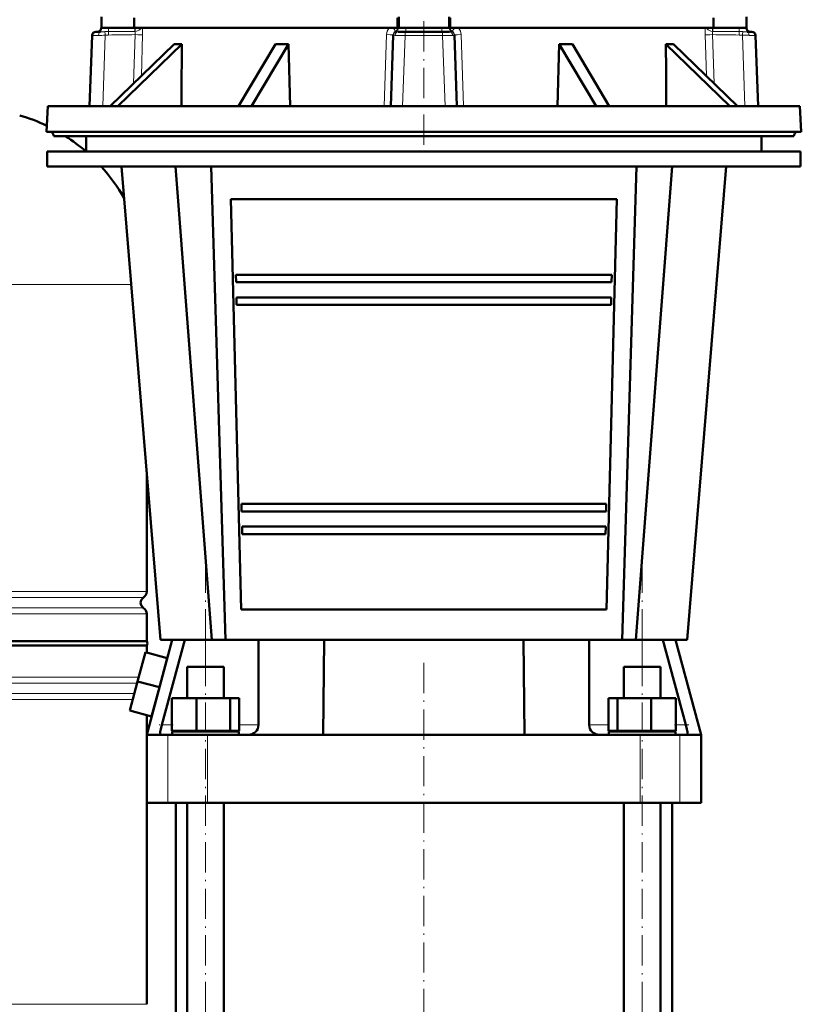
# Model space of a CAD drawing. Extents: x -1976 to 2357, y -1877 to 748.
# Tile 48 of 61: x 236 to 546, y 23 to 414. Entities that reach past the tile are written whole.
import ezdxf

# ---------------------------------------------------------------- set-up
doc = ezdxf.new("R2010")
doc.units = 0
doc.linetypes.add('DASHDOT', pattern=[18.5, 12, -3, 0.5, -3])

msp = doc.modelspace()

# ---------------------------------------------------------------- linework, layer by layer
at = {"color": 7, "lineweight": 50}
for p, q in [((268.57, 414.71), (268.57, 410.27)), ((386.57, 414.71), (386.57, 410.27)), ((406.57, 414.71), (406.57, 410.27)), ((524.57, 414.71), (524.57, 410.27)), ((281.56, 410.27), (281.56, 414.26)), ((386.11, 414.26), (386.11, 410.27)), ((407.02, 410.27), (407.02, 414.26)), ((511.57, 410.27), (511.57, 414.26)), ((264.89, 407.33), (263.91, 379.27)), ((266.6, 408.77), (266.39, 408.77)), ((268.25, 408.77), (266.6, 408.77)), ((268.57, 410.27), (268.56, 410.22)), ((281.56, 410.27), (268.57, 410.27)), ((281.56, 410.27), (386.11, 410.27)), ((383.41, 379.27), (384.39, 407.4)), ((384.4, 407.47), (384.39, 407.4)), ((384.4, 407.47), (384.4, 407.62)), ((386.11, 410.27), (386.57, 410.27)), ((386.41, 408.77), (389.19, 408.77)), ((386.57, 410.27), (389.46, 410.27)), ((403.94, 408.77), (389.19, 408.77)), ((389.46, 410.27), (403.67, 410.27)), ((403.67, 410.27), (406.57, 410.27)), ((406.72, 408.77), (403.94, 408.77)), ((407.02, 410.27), (406.57, 410.27)), ((407.02, 410.27), (511.57, 410.27)), ((408.73, 407.47), (408.73, 407.62)), ((408.73, 407.47), (408.74, 407.4)), ((409.72, 379.27), (408.74, 407.4)), ((524.57, 410.27), (511.57, 410.27)), ((524.57, 410.27), (524.57, 410.22)), ((524.88, 408.77), (526.53, 408.77)), ((526.74, 408.77), (526.53, 408.77)), ((528.24, 407.33), (529.22, 379.27)), ((297.48, 403.87), (272.09, 379.27)), ((300.48, 403.87), (275.09, 379.27)), ((322.97, 379.27), (337.63, 403.87)), ((342.82, 403.87), (328.16, 379.27)), ((342.82, 403.87), (342.52, 403.87)), ((342.82, 403.87), (343.5, 379.27)), ((450.31, 403.87), (449.63, 379.27)), ((450.31, 403.87), (464.97, 379.27)), ((455.51, 403.87), (470.16, 379.27)), ((492.65, 403.87), (518.04, 379.27)), ((495.65, 403.87), (521.04, 379.27)), ((247.3, 379.27), (246.76, 369.06)), ((247.3, 379.27), (325, 379.27)), ((325, 379.27), (545.83, 379.27)), ((545.83, 379.27), (546.37, 369.06)), ((246.76, 369.06), (324.75, 369.06)), ((324.75, 369.06), (334.9, 369.06)), ((334.9, 369.06), (546.37, 369.06)), ((249.67, 367.27), (249.66, 367.38)), ((249.67, 367.27), (326.14, 367.27)), ((262.57, 367.27), (262.57, 361.27)), ((326.14, 367.27), (543.46, 367.27)), ((530.57, 367.27), (530.57, 361.27)), ((543.46, 367.27), (543.47, 367.38)), ((247.07, 361.27), (396.57, 361.27)), ((247.07, 361.27), (247.07, 355.27)), ((396.57, 361.27), (546.07, 361.27)), ((546.07, 361.27), (546.07, 355.27)), ((247.07, 355.27), (396.57, 355.27)), ((292.07, 167.27), (276.57, 355.27)), ((312.44, 167.27), (298.04, 355.27)), ((317.85, 167.27), (312.2, 355.27)), ((396.57, 355.27), (546.07, 355.27)), ((480.93, 355.27), (475.29, 167.27)), ((480.69, 167.27), (495.09, 355.27)), ((501.06, 167.27), (516.56, 355.27)), ((320, 342.27), (473.13, 342.27)), ((320, 342.27), (324.09, 179.27)), ((469.04, 179.27), (473.13, 342.27)), ((321.96, 312.27), (322.03, 309.27)), ((321.96, 312.27), (471.17, 312.27)), ((322.03, 309.27), (471.1, 309.27)), ((471.1, 309.27), (471.17, 312.27)), ((322.18, 303.27), (322.25, 300.27)), ((322.18, 303.27), (470.95, 303.27)), ((470.88, 300.27), (470.95, 303.27)), ((322.25, 300.27), (470.88, 300.27)), ((286.57, 186.41), (286.57, 233.99)), ((324.18, 221.27), (324.25, 218.27)), ((324.18, 221.27), (468.95, 221.27)), ((468.88, 218.27), (468.95, 221.27)), ((324.25, 218.27), (468.88, 218.27)), ((324.4, 212.27), (324.47, 209.27)), ((324.4, 212.27), (468.73, 212.27)), ((468.66, 209.27), (468.73, 212.27)), ((324.47, 209.27), (468.66, 209.27)), ((286.57, 166.72), (286.57, 177.64)), ((324.09, 179.27), (469.04, 179.27)), ((146.57, 166.72), (286.57, 166.72)), ((286.57, 165.02), (146.57, 165.02)), ((296.67, 167.27), (286.57, 129.57)), ((286.57, 165.02), (286.57, 162.2)), ((298.09, 167.27), (292.07, 167.27)), ((292.54, 133.47), (301.7, 167.27)), ((298.09, 167.27), (301.7, 167.27)), ((301.7, 167.27), (309.94, 167.27)), ((309.94, 167.27), (330.94, 167.27)), ((330.94, 167.27), (330.94, 133.47)), ((330.94, 167.27), (357.03, 167.27)), ((356.57, 129.57), (357.03, 167.27)), ((383.07, 167.27), (357.03, 167.27)), ((396.57, 167.27), (383.07, 167.27)), ((410.06, 167.27), (396.57, 167.27)), ((436.1, 167.27), (410.06, 167.27)), ((436.1, 167.27), (462.19, 167.27)), ((436.57, 129.57), (436.1, 167.27)), ((462.19, 133.47), (462.19, 167.27)), ((462.19, 167.27), (483.19, 167.27)), ((483.19, 167.27), (491.43, 167.27)), ((491.43, 167.27), (500.59, 133.47)), ((491.43, 167.27), (495.04, 167.27)), ((501.07, 167.27), (495.04, 167.27)), ((496.46, 167.27), (506.57, 129.57)), ((286.03, 162.35), (282.92, 150.75)), ((294.72, 160.02), (286.03, 162.35)), ((294.72, 160.02), (291.62, 148.42)), ((302.64, 156.57), (304.78, 156.57)), ((302.64, 144.07), (302.64, 156.57)), ((304.78, 156.57), (317.24, 156.57)), ((317.24, 144.07), (317.24, 156.57)), ((475.89, 156.57), (483.19, 156.57)), ((475.89, 144.07), (475.89, 156.57)), ((483.19, 156.57), (490.49, 156.57)), ((490.49, 144.07), (490.49, 156.57)), ((282.92, 150.75), (279.82, 139.16)), ((291.62, 148.42), (282.92, 150.75)), ((291.62, 148.42), (288.51, 136.83)), ((296.56, 144.07), (306.36, 144.07)), ((296.56, 131.07), (296.56, 144.07)), ((306.36, 131.07), (306.36, 144.07)), ((306.36, 144.07), (319.74, 144.07)), ((319.74, 131.07), (319.74, 144.07)), ((319.74, 144.07), (323.33, 144.07)), ((323.33, 131.07), (323.33, 144.07)), ((469.8, 144.07), (473.39, 144.07)), ((469.8, 131.07), (469.8, 144.07)), ((473.39, 144.07), (486.77, 144.07)), ((473.39, 131.07), (473.39, 144.07)), ((486.77, 144.07), (496.57, 144.07)), ((486.77, 131.07), (486.77, 144.07)), ((496.57, 131.07), (496.57, 144.07)), ((288.51, 136.83), (279.82, 139.16)), ((286.57, 137.35), (286.57, 129.58)), ((292.09, 129.57), (286.57, 129.57)), ((286.57, 129.57), (286.57, 102.57)), ((291.97, 130.72), (291.96, 130.61)), ((295.02, 129.57), (292.09, 129.57)), ((310.73, 129.57), (295.02, 129.57)), ((306.36, 131.07), (296.56, 131.07)), ((309.94, 130.87), (296.74, 130.87)), ((296.74, 129.57), (296.74, 130.87)), ((302.64, 130.87), (302.64, 131.07)), ((319.74, 131.07), (306.36, 131.07)), ((323.14, 130.87), (309.94, 130.87)), ((327.04, 129.57), (310.73, 129.57)), ((317.24, 130.87), (317.24, 131.07)), ((323.33, 131.07), (319.74, 131.07)), ((323.14, 129.57), (323.14, 130.87)), ((356.57, 129.57), (327.04, 129.57)), ((329.69, 130.61), (329.8, 130.72)), ((436.57, 129.57), (356.57, 129.57)), ((466.09, 129.57), (436.57, 129.57)), ((463.33, 130.72), (463.44, 130.61)), ((482.4, 129.57), (466.09, 129.57)), ((473.39, 131.07), (469.8, 131.07)), ((496.39, 130.87), (469.99, 130.87)), ((469.99, 129.57), (469.99, 130.87)), ((486.77, 131.07), (473.39, 131.07)), ((475.89, 130.87), (475.89, 131.07)), ((498.11, 129.57), (482.4, 129.57)), ((496.57, 131.07), (486.77, 131.07)), ((490.49, 130.87), (490.49, 131.07)), ((496.39, 130.87), (496.39, 129.57)), ((501.04, 129.57), (498.11, 129.57)), ((506.57, 129.57), (501.04, 129.57)), ((501.17, 130.61), (501.16, 130.72)), ((506.57, 129.57), (506.57, 102.57)), ((295.02, 102.57), (286.57, 102.57)), ((286.57, 102.57), (286.57, 22.52)), ((310.73, 102.57), (295.02, 102.57)), ((298.07, -34.82), (298.07, 102.57)), ((302.64, -34.82), (302.64, 102.57)), ((482.4, 102.57), (310.73, 102.57)), ((317.24, -34.82), (317.24, 102.57)), ((475.89, -185.78), (475.89, 102.57)), ((498.11, 102.57), (482.4, 102.57)), ((490.49, -185.78), (490.49, 102.57)), ((495.07, -174.93), (495.07, 102.57)), ((506.57, 102.57), (498.11, 102.57))]:
    msp.add_line(p, q, dxfattribs=at)
at = {"color": 7, "linetype": 'DASHDOT', "lineweight": 18}
for p, q in [((396.57, 412.92), (396.57, 363.12)), ((309.94, -221.08), (309.94, 202.58)), ((483.19, -221.08), (483.19, 202.58)), ((396.57, -205.38), (396.57, 160.02))]:
    msp.add_line(p, q, dxfattribs=at)
at = {"color": 7, "lineweight": 18}
for p, q in [((264.18, 379.27), (265.1, 407.33)), ((265.1, 407.33), (264.89, 407.33)), ((269.17, 379.27), (270.1, 407.4)), ((271.44, 407.47), (270.1, 407.4)), ((271.44, 407.47), (271.42, 408.85)), ((271.46, 410.27), (271.46, 410.22)), ((281.88, 410.22), (271.46, 410.22)), ((281.38, 388.28), (281.97, 407.62)), ((281.88, 410.22), (281.96, 410.22)), ((281.96, 410.22), (281.96, 410.27)), ((284.44, 391.25), (284.95, 407.62)), ((381.8, 407.62), (380.83, 379.27)), ((385.26, 408.93), (385.25, 408.92)), ((385.96, 410.27), (386.1, 410.22)), ((386.1, 410.27), (386.1, 410.22)), ((386.1, 410.22), (386.1, 410.22)), ((386.1, 410.22), (386.46, 410.22)), ((386.47, 410.27), (386.46, 410.22)), ((388.09, 379.27), (389.11, 407.33)), ((396.57, 407.33), (389.11, 407.33)), ((389.46, 410.27), (389.46, 410.22)), ((389.46, 410.22), (403.67, 410.22)), ((389.46, 410.22), (389.46, 408.77)), ((404.02, 407.33), (396.57, 407.33)), ((403.67, 410.27), (403.67, 410.22)), ((403.67, 408.77), (403.67, 410.22)), ((405.04, 379.27), (404.02, 407.33)), ((406.66, 410.27), (406.67, 410.22)), ((407.03, 410.22), (406.67, 410.22)), ((407.03, 410.27), (407.03, 410.22)), ((407.03, 410.22), (407.17, 410.27)), ((407.03, 410.22), (407.03, 410.22)), ((407.87, 408.93), (407.88, 408.92)), ((411.33, 407.62), (412.3, 379.27)), ((508.69, 391.25), (508.18, 407.62)), ((511.75, 388.28), (511.16, 407.62)), ((511.17, 410.22), (511.17, 410.27)), ((511.25, 410.22), (511.17, 410.22)), ((511.25, 410.22), (521.67, 410.22)), ((521.67, 410.27), (521.67, 410.22)), ((521.69, 407.47), (521.71, 408.85)), ((521.69, 407.47), (523.04, 407.4)), ((523.96, 379.27), (523.04, 407.4)), ((528.95, 379.27), (528.03, 407.33)), ((528.24, 407.33), (528.03, 407.33)), ((249.66, 367.38), (326.14, 367.38)), ((326.14, 367.38), (336.09, 367.38)), ((336.09, 367.38), (543.47, 367.38)), ((280.43, 308.37), (146.57, 308.37)), ((146.57, 186.41), (286.57, 186.41)), ((285.32, 184.13), (146.57, 184.13)), ((146.57, 179.92), (285.32, 179.92)), ((286.57, 177.64), (146.57, 177.64)), ((309.94, 156.57), (309.94, 167.27)), ((483.19, 156.57), (483.19, 167.27)), ((146.57, 152.41), (283.37, 152.41)), ((146.57, 150.13), (282.76, 150.13)), ((146.57, 145.92), (281.63, 145.92)), ((281.02, 143.64), (146.57, 143.64)), ((296.56, 133.47), (292.54, 133.47)), ((330.94, 133.47), (323.33, 133.47)), ((469.8, 133.47), (462.19, 133.47)), ((500.59, 133.47), (496.57, 133.47)), ((295.02, 129.57), (295.02, 102.57)), ((310.73, 129.57), (310.73, 102.57)), ((482.4, 129.57), (482.4, 102.57)), ((498.11, 129.57), (498.11, 102.57)), ((146.57, 22.52), (286.57, 22.52))]:
    msp.add_line(p, q, dxfattribs=at)
at = {"color": 7, "linetype": 'DASHDOT', "lineweight": 18, "ltscale": 0.13912}
msp.add_line((297.02, 133.47), (291.46, 133.47), dxfattribs=at)
at = {"color": 7, "linetype": 'DASHDOT', "lineweight": 18, "ltscale": 0.139313}
msp.add_line((501.68, 133.47), (496.11, 133.47), dxfattribs=at)
at = {"color": 7, "lineweight": 18}
for points in [[(267.47, 407.35), (265.55, 407.34), (265.18, 407.33), (265.1, 407.33)], [(267.47, 407.35), (267.54, 407.89), (267.61, 408.14), (267.72, 408.37), (267.86, 408.57), (268.03, 408.71), (268.25, 408.77)], [(271.46, 410.22), (269.55, 410.2), (268.6, 410.21), (268.57, 410.22), (268.57, 410.22), (268.56, 410.22), (268.56, 410.22)], [(281.97, 407.62), (281.99, 408.34), (281.95, 408.62), (281.85, 408.92)], [(281.96, 410.22), (282, 409.29), (282.01, 408.93)], [(284.52, 410.27), (284.08, 409.8), (283.51, 409.4), (282.96, 409.15), (282.49, 409.01), (282.01, 408.93)], [(384.4, 407.62), (384.4, 407.62), (384.4, 407.62), (384.4, 407.62), (384.38, 407.62), (384.23, 407.6), (383.26, 407.59), (381.8, 407.62)], [(384.29, 410.27), (384.72, 409.81), (385.04, 409.39), (385.24, 409.04), (385.26, 408.96), (385.26, 408.93)], [(385.14, 407.35), (384.51, 407.36), (384.43, 407.37), (384.41, 407.38), (384.4, 407.39), (384.4, 407.39), (384.39, 407.4)], [(385.14, 407.35), (385.22, 407.79), (385.41, 408.19), (385.69, 408.51), (386.04, 408.71), (386.41, 408.77)], [(386.41, 408.77), (385.78, 408.79), (385.6, 408.81)], [(389.46, 410.22), (387.53, 410.2), (386.51, 410.22), (386.47, 410.22), (386.46, 410.22)], [(406.67, 410.22), (406.66, 410.22), (406.61, 410.22), (406.31, 410.21), (403.72, 410.22), (403.67, 410.22)], [(407.53, 408.81), (407.35, 408.79), (406.72, 408.77)], [(407.99, 407.35), (407.92, 407.79), (407.72, 408.19), (407.44, 408.51), (407.09, 408.71), (406.72, 408.77)], [(407.87, 408.93), (407.87, 408.95), (407.88, 408.99), (407.97, 409.19), (408.32, 409.7), (408.84, 410.27)], [(408.74, 407.4), (408.73, 407.39), (408.73, 407.38), (408.71, 407.37), (408.65, 407.36), (408.47, 407.35), (407.99, 407.35)], [(408.73, 407.62), (408.73, 407.62), (408.73, 407.62), (408.73, 407.62), (408.75, 407.62), (408.9, 407.6), (409.87, 407.59), (411.33, 407.62)], [(508.61, 410.27), (508.95, 409.89), (509.38, 409.55), (509.88, 409.27), (510.48, 409.05), (511.12, 408.93)], [(511.12, 408.93), (511.15, 409.74), (511.17, 410.22)], [(511.16, 407.62), (511.14, 408.34), (511.18, 408.62), (511.28, 408.92)], [(524.57, 410.22), (524.57, 410.22), (524.57, 410.22), (524.56, 410.22), (524.52, 410.21), (524.16, 410.2), (521.67, 410.22)], [(525.66, 407.35), (525.59, 407.89), (525.52, 408.14), (525.42, 408.37), (525.27, 408.57), (525.1, 408.71), (524.88, 408.77)], [(525.66, 407.35), (527.58, 407.34), (527.95, 407.33), (528.03, 407.33)]]:
    msp.add_lwpolyline(points, dxfattribs=at)
at = {"color": 7, "lineweight": 50}
for points in [[(292.54, 133.47), (292.14, 131.76), (291.97, 130.72)], [(501.16, 130.72), (500.99, 131.75), (500.59, 133.47)], [(291.96, 130.61), (291.93, 129.99), (291.95, 129.76), (292, 129.63), (292.03, 129.6), (292.09, 129.57)], [(501.04, 129.57), (501.08, 129.58), (501.11, 129.61), (501.15, 129.68), (501.2, 129.91), (501.2, 130.12), (501.17, 130.61)]]:
    msp.add_lwpolyline(points, dxfattribs=at)
for centre, radius, start, end in [((266.39, 407.27), 1.5, 90, 178), ((267.06, 410.27), 1.5, 270, 358), ((526.07, 410.27), 1.5, 182, 270), ((526.74, 407.27), 1.5, 2, 90), ((298.97, 436.44), 32.61, 267.3785, 272.6521), ((51375.07, 220.7), 51074.92, 179.794512, 179.82212), ((340.22, 501.38), 97.54, 268.4778, 271.3547), ((452.91, 501.64), 97.8, 268.4748, 271.5193), ((-50581.94, 220.7), 51074.92, 0.177886, 0.205482), ((494.16, 436.44), 32.61, 267.3479, 272.6215), ((216.57, 308.37), 70, 64.3295, 73.7398), ((247.67, 367.27), 2, 3, 63.135), ((545.46, 367.27), 2, 116.8691, 177), ((216.57, 308.37), 70, 49.0993, 57.3046), ((216.57, 308.37), 70, 29.3019, 42.0772), ((286.67, 182.02), 2.5, 122.579, 237.421), ((283.87, 186.41), 2.7, 302.579, 360), ((283.87, 177.64), 2.7, 0, 57.421), ((285.37, 165.87), 1.47, 324.7356, 35.2644), ((327.04, 133.47), 3.9, 315, 360), ((466.09, 133.47), 3.9, 180, 225), ((327.04, 133.47), 3.9, 270, 312.6376), ((466.09, 133.47), 3.9, 227.3624, 270)]:
    msp.add_arc(centre, radius, start, end, dxfattribs=at)
at = {"color": 7, "lineweight": 18}
for centre, radius, start, end in [((267.82, 458.09), 50.75, 269.6005, 272.5686), ((268.29, 449.85), 41.07, 269.9456, 272.3446), ((271.72, 371.72), 37.13, 90.4675, 92.7021), ((71.62, 391.09), 199.15, 4.697, 5.105), ((249.87, 4174.47), 3765.68, 270.32794, 270.48657), ((249.92, 2290.07), 1882.72, 270.65472, 270.97538), ((281.73, 412.06), 3.14, 272.1367, 275.0707), ((281.82, 419.13), 8.9, 270.8572, 276.1278), ((254.87, 408.64), 30.09, 358.0709, 3.1183), ((386.37, 407.48), 4.57, 142.2441, 178.137), ((385.89, 407.34), 1.5, 101.2636, 177.8996), ((385.9, 407.58), 1.49, 115.5121, 178.089), ((385.9, 407.42), 1.5, 108.0677, 177.9855), ((385.64, 105.97), 301.38, 89.3419, 90.0963), ((385.87, 410.17), 1.39, 243.5503, 251.548), ((384.6, 410.28), 1.5, 296.0616, 357.8337), ((386.23, 411.84), 3.1, 255.0583, 258.2168), ((407.49, 105.97), 301.38, 89.9037, 90.6581), ((408.53, 410.28), 1.5, 182.1663, 243.9383), ((406.9, 411.85), 3.1, 281.7864, 284.9382), ((407.24, 407.34), 1.5, 2.1004, 78.7364), ((407.26, 410.17), 1.39, 288.4565, 296.446), ((407.23, 407.42), 1.5, 2.0144, 71.9323), ((407.23, 407.58), 1.49, 1.9111, 64.4878), ((406.73, 407.46), 4.61, 2.022, 37.5956), ((538.26, 408.64), 30.09, 176.8817, 181.9291), ((511.3, 419.1), 8.88, 263.8633, 269.1514), ((511.4, 412.06), 3.14, 264.9293, 267.8632), ((543.23, 2291.46), 1884.11, 269.02474, 269.34518), ((543.22, 4171.6), 3762.82, 269.51363, 269.67239), ((521.41, 371.7), 37.15, 87.2983, 89.532), ((721.53, 391.09), 199.16, 174.895, 175.303), ((525.31, 458.09), 50.74, 267.4313, 270.3997), ((524.84, 449.84), 41.07, 267.6553, 270.0545)]:
    msp.add_arc(centre, radius, start, end, dxfattribs=at)
for centre, major_axis, ratio, start_param, end_param in [((266.6, 407.27), (0, 1.5), 0.998394, 0, 1.53589), ((271.4, 410.27), (0, 1.5), 0.034899, 3.456952, 4.677482), ((281.82, 410.27), (0, 1.5), 0.034899, 3.589681, 4.677482), ((281.97, 407.73), (3, -0.09), 0.034883, 4.713473, 6.151646), ((384.6, 410.27), (0, -1.5), 0.999391, 0.448089, 1.53589), ((384.97, 410.27), (0, -1.5), 0.999391, 0.315358, 1.53589), ((389.19, 407.27), (0, 1.5), 0.056647, 0, 1.53589), ((403.94, 407.27), (0, 1.5), 0.056647, 4.747296, 6.283185), ((408.16, 410.27), (0, 1.5), 0.999391, 1.605703, 2.826233), ((408.53, 410.27), (0, 1.5), 0.999391, 1.605704, 2.693504), ((511.16, 407.73), (3, 0.09), 0.034883, 3.273131, 4.711304), ((511.31, 410.27), (0, -1.5), 0.0349, 4.747296, 5.835096), ((521.73, 410.27), (0, -1.5), 0.0349, 4.747296, 5.967827), ((526.53, 407.27), (0, 1.5), 0.998394, 4.747296, 6.283185)]:
    msp.add_ellipse(centre, major_axis=major_axis, ratio=ratio, start_param=start_param, end_param=end_param, dxfattribs=at)

doc.saveas('drawing.dxf')
